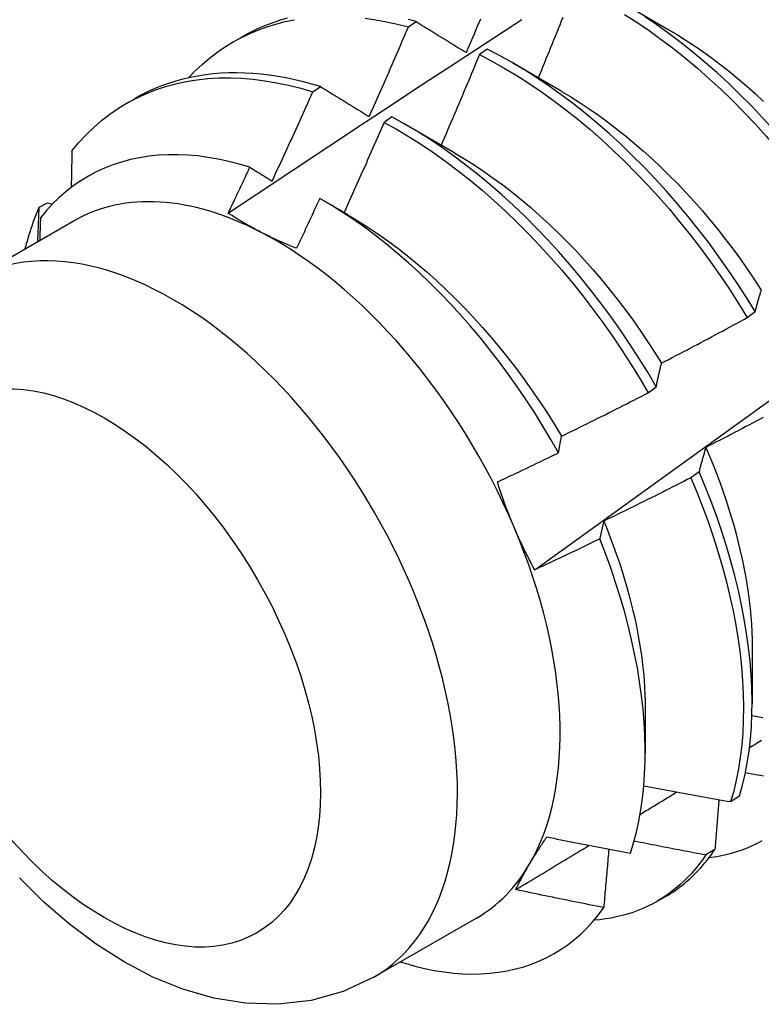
# Model space of a CAD drawing. Header units: inches. Extents: x 8.8 to 89.5, y 6.4 to 55.5.
# Tile 42 of 54: x 81.239 to 81.48, y 29.624 to 29.944. Entities that reach past the tile are written whole.
import ezdxf

# ---------------------------------------------------------------- set-up
doc = ezdxf.new("R2010")
doc.units = ezdxf.units.IN
doc.header["$MEASUREMENT"] = 0
doc.layers.add('Visible Edges(ANSI)', color=7, linetype='Continuous', lineweight=25)
doc.layers.add('Visible Tangent Edges(ANSI)', color=7, linetype='Continuous', lineweight=25)

msp = doc.modelspace()

# ---------------------------------------------------------------- linework, layer by layer
at = {"layer": 'Visible Edges(ANSI)'}
for p, q in [((81.43383, 29.95018), (81.44978, 29.94095)), ((81.3651, 29.94187), (81.36762, 29.94357)), ((81.30816, 29.937), (81.31097, 29.93862)), ((81.39073, 29.93461), (81.38822, 29.93284)), ((81.39903, 29.93014), (81.41498, 29.92091)), ((81.33403, 29.92073), (81.33654, 29.92245)), ((81.27336, 29.91696), (81.27617, 29.91858)), ((81.35973, 29.9126), (81.35723, 29.91082)), ((81.36423, 29.9101), (81.38018, 29.90087)), ((81.33724, 29.88554), (81.34538, 29.88083)), ((81.24499, 29.88327), (81.24769, 29.88462)), ((81.24769, 29.88462), (81.24923, 29.88417)), ((81.25657, 29.8789), (81.22317, 29.85967)), ((81.47534, 29.84731), (81.47793, 29.84928)), ((81.44314, 29.82287), (81.44574, 29.82485)), ((81.45966, 29.79721), (81.45701, 29.79522)), ((81.47694, 29.74014), (81.47692, 29.7217)), ((81.44215, 29.7201), (81.44213, 29.70568)), ((81.46994, 29.6899), (81.47283, 29.69178)), ((81.4648, 29.67436), (81.46186, 29.67255)), ((81.44597, 29.65746), (81.44878, 29.65908)), ((81.38723, 29.65202), (81.35382, 29.63278))]:
    msp.add_line(p, q, dxfattribs=at)
at = {"layer": 'Visible Edges(ANSI)', "flags": 128}
for points in [[(81.2936, 29.9253), (81.29577, 29.92754), (81.29803, 29.92966), (81.30037, 29.93165), (81.30279, 29.93352), (81.3053, 29.93525), (81.30789, 29.93685), (81.31056, 29.93831), (81.3133, 29.93964), (81.31611, 29.94083), (81.319, 29.94189), (81.32195, 29.9428), (81.32496, 29.94358), (81.32804, 29.94421)], [(81.30649, 29.88128), (81.31245, 29.88525), (81.31842, 29.88922), (81.32438, 29.89318), (81.33035, 29.89714), (81.33631, 29.9011), (81.34228, 29.90505), (81.34825, 29.90899), (81.35422, 29.91293), (81.36018, 29.91687), (81.36615, 29.9208), (81.37212, 29.92473), (81.3781, 29.92865), (81.38407, 29.93257), (81.39004, 29.93649), (81.39602, 29.9404), (81.40199, 29.9443)], [(81.32565, 29.94467), (81.32344, 29.94403), (81.32127, 29.94332), (81.31913, 29.94253), (81.31703, 29.94167), (81.31497, 29.94073), (81.31295, 29.93971), (81.31097, 29.93862)], [(81.35106, 29.94469), (81.35453, 29.9442), (81.35802, 29.94356), (81.36155, 29.94279), (81.3651, 29.94187)], [(81.36762, 29.94357), (81.36498, 29.94426)], [(81.36762, 29.94357), (81.36829, 29.94316), (81.36896, 29.94274), (81.36963, 29.94233), (81.37031, 29.94191), (81.37098, 29.9415), (81.37166, 29.94108), (81.37234, 29.94066), (81.37302, 29.94025), (81.37369, 29.93983), (81.37437, 29.93941), (81.37505, 29.93899), (81.37574, 29.93857), (81.37642, 29.93815), (81.3771, 29.93773), (81.37778, 29.93731), (81.37847, 29.93689), (81.37915, 29.93647), (81.37984, 29.93604), (81.38053, 29.93562), (81.38121, 29.9352), (81.3819, 29.93477), (81.38259, 29.93435), (81.38328, 29.93392), (81.38397, 29.9335)], [(81.38397, 29.9335), (81.38449, 29.93472), (81.38501, 29.93594), (81.38553, 29.93716), (81.38605, 29.93838), (81.38656, 29.9396), (81.38708, 29.94082), (81.38759, 29.94205), (81.3881, 29.94327), (81.38862, 29.94449)], [(81.40621, 29.76529), (81.41752, 29.77341), (81.42881, 29.78154), (81.4401, 29.78967), (81.45137, 29.7978), (81.46263, 29.80592), (81.47389, 29.81405), (81.48513, 29.82217), (81.49637, 29.83029), (81.50759, 29.83842), (81.5188, 29.84654), (81.53001, 29.85466), (81.5412, 29.86277), (81.55239, 29.87089), (81.56356, 29.879), (81.57473, 29.88711), (81.58589, 29.89522), (81.59703, 29.90333), (81.60817, 29.91143), (81.6193, 29.91953), (81.63042, 29.92763), (81.64153, 29.93572), (81.65263, 29.94381)], [(81.41531, 29.94491), (81.41482, 29.94368), (81.41433, 29.94246), (81.41383, 29.94123), (81.41334, 29.94001), (81.41284, 29.93878), (81.41235, 29.93756), (81.41185, 29.93633), (81.41135, 29.93511), (81.41086, 29.93388), (81.41036, 29.93266), (81.40986, 29.93144), (81.40936, 29.93021), (81.40885, 29.92899), (81.40835, 29.92777), (81.40785, 29.92654), (81.40735, 29.92532)], [(81.43538, 29.94594), (81.43939, 29.94337), (81.4434, 29.94065), (81.44738, 29.93779), (81.45133, 29.9348), (81.45526, 29.93167), (81.45914, 29.92841), (81.46299, 29.92502), (81.4668, 29.92152), (81.47055, 29.91789), (81.47426, 29.91416), (81.4779, 29.91031), (81.48148, 29.90637), (81.485, 29.90232), (81.48845, 29.89819), (81.49182, 29.89396), (81.49512, 29.88965), (81.49833, 29.88527), (81.50146, 29.88081), (81.5045, 29.87629), (81.50745, 29.87171)], [(81.51004, 29.87368), (81.50709, 29.87826), (81.50404, 29.88277), (81.5009, 29.88722), (81.49768, 29.8916), (81.49438, 29.8959), (81.491, 29.90012), (81.48755, 29.90425), (81.48403, 29.90829), (81.48044, 29.91223), (81.47679, 29.91607), (81.47308, 29.91979), (81.46932, 29.92341), (81.46551, 29.92691), (81.46166, 29.93028), (81.45777, 29.93353), (81.45384, 29.93665), (81.44989, 29.93964), (81.4459, 29.94248), (81.4419, 29.94519)], [(81.35236, 29.91267), (81.35291, 29.91388), (81.35345, 29.9151), (81.35398, 29.91631), (81.35452, 29.91753), (81.35506, 29.91874), (81.3556, 29.91995), (81.35613, 29.92117), (81.35667, 29.92239), (81.3572, 29.9236), (81.35773, 29.92482), (81.35826, 29.92603), (81.3588, 29.92725), (81.35933, 29.92847), (81.35986, 29.92968), (81.36038, 29.9309), (81.36091, 29.93212), (81.36144, 29.93334), (81.36196, 29.93456), (81.36249, 29.93577), (81.36301, 29.93699), (81.36354, 29.93821), (81.36406, 29.93943), (81.36458, 29.94065), (81.3651, 29.94187)], [(81.44978, 29.94093), (81.45265, 29.93923), (81.45551, 29.93744), (81.45836, 29.93556), (81.4612, 29.93359), (81.46403, 29.93155), (81.46684, 29.92942), (81.46963, 29.92721), (81.47241, 29.92493), (81.47516, 29.92257), (81.47789, 29.92015), (81.48059, 29.91765)], [(81.47793, 29.84928), (81.47507, 29.85391), (81.47211, 29.85849), (81.46906, 29.863), (81.46592, 29.86745), (81.46269, 29.87182), (81.45938, 29.87612), (81.456, 29.88033), (81.45254, 29.88446), (81.44902, 29.88849), (81.44542, 29.89242), (81.44177, 29.89625), (81.43806, 29.89997), (81.4343, 29.90358), (81.43049, 29.90707), (81.42663, 29.91044), (81.42274, 29.91368), (81.41881, 29.91679), (81.41485, 29.91977), (81.41087, 29.92261), (81.40686, 29.92531), (81.40284, 29.92786), (81.39881, 29.93026), (81.39477, 29.93251), (81.39073, 29.93461)], [(81.38822, 29.93284), (81.38771, 29.93161), (81.3872, 29.93038), (81.38669, 29.92916), (81.38618, 29.92793), (81.38566, 29.9267), (81.38515, 29.92547), (81.38463, 29.92425), (81.38412, 29.92302), (81.3836, 29.92179), (81.38308, 29.92057), (81.38256, 29.91934), (81.38204, 29.91812), (81.38152, 29.91689), (81.381, 29.91567), (81.38048, 29.91444), (81.37996, 29.91322), (81.37944, 29.91199), (81.37891, 29.91077), (81.37839, 29.90954), (81.37786, 29.90832), (81.37734, 29.9071), (81.37681, 29.90587), (81.37628, 29.90465), (81.37575, 29.90343)], [(81.38822, 29.93284), (81.39227, 29.93073), (81.39631, 29.92847), (81.40034, 29.92605), (81.40436, 29.92349), (81.40836, 29.92078), (81.41234, 29.91793), (81.4163, 29.91494), (81.42023, 29.91182), (81.42412, 29.90857), (81.42797, 29.90519), (81.43177, 29.90169), (81.43553, 29.89807), (81.43924, 29.89434), (81.44289, 29.89051), (81.44647, 29.88657), (81.45, 29.88253), (81.45345, 29.87839), (81.45683, 29.87417), (81.46013, 29.86987), (81.46335, 29.86549), (81.46648, 29.86104), (81.46952, 29.85652), (81.47248, 29.85194), (81.47534, 29.84731)], [(81.25564, 29.90155), (81.25789, 29.90424), (81.26025, 29.90678), (81.26272, 29.90916), (81.2653, 29.91139), (81.26798, 29.91347), (81.27076, 29.91538), (81.27364, 29.91713), (81.27662, 29.91871), (81.27969, 29.92012), (81.28284, 29.92137), (81.28608, 29.92245), (81.2894, 29.92335), (81.2928, 29.92409), (81.29627, 29.92465), (81.2998, 29.92504), (81.30341, 29.92525), (81.30707, 29.92529), (81.31079, 29.92516), (81.31456, 29.92485), (81.31838, 29.92437), (81.32224, 29.92372), (81.32614, 29.92289), (81.33007, 29.9219), (81.33403, 29.92073)], [(81.33654, 29.92245), (81.33373, 29.92328), (81.33093, 29.92403), (81.32815, 29.92469), (81.32539, 29.92527), (81.32264, 29.92576), (81.31992, 29.92617), (81.31722, 29.92648), (81.31454, 29.92671), (81.31189, 29.92686), (81.30926, 29.92692), (81.30667, 29.92688), (81.3041, 29.92677), (81.30156, 29.92656), (81.29906, 29.92627), (81.2966, 29.92589), (81.29416, 29.92542), (81.29177, 29.92486), (81.28942, 29.92422), (81.2871, 29.9235), (81.28483, 29.92268), (81.2826, 29.92179), (81.28041, 29.9208), (81.27827, 29.91974), (81.27617, 29.91858)], [(81.32078, 29.89172), (81.32134, 29.89292), (81.3219, 29.89413), (81.32246, 29.89533), (81.32302, 29.89654), (81.32358, 29.89775), (81.32414, 29.89895), (81.3247, 29.90016), (81.32525, 29.90137), (81.32581, 29.90258), (81.32636, 29.90378), (81.32691, 29.90499), (81.32747, 29.9062), (81.32802, 29.90741), (81.32857, 29.90862), (81.32912, 29.90983), (81.32967, 29.91104), (81.33022, 29.91225), (81.33077, 29.91346), (81.33131, 29.91467), (81.33186, 29.91588), (81.3324, 29.9171), (81.33295, 29.91831), (81.33349, 29.91952), (81.33403, 29.92073)], [(81.33654, 29.92245), (81.33719, 29.92205), (81.33784, 29.92164), (81.3385, 29.92124), (81.33915, 29.92084), (81.3398, 29.92044), (81.34045, 29.92003), (81.34111, 29.91963), (81.34176, 29.91922), (81.34242, 29.91882), (81.34308, 29.91841), (81.34374, 29.918), (81.34439, 29.9176), (81.34505, 29.91719), (81.34572, 29.91678), (81.34638, 29.91637), (81.34704, 29.91596), (81.3477, 29.91555), (81.34837, 29.91514), (81.34903, 29.91473), (81.3497, 29.91432), (81.35036, 29.91391), (81.35103, 29.9135), (81.3517, 29.91308), (81.35236, 29.91267)], [(81.41496, 29.92088), (81.41797, 29.91908), (81.42097, 29.91719), (81.42396, 29.91521), (81.42694, 29.91313), (81.4299, 29.91097), (81.43284, 29.90873), (81.43577, 29.9064), (81.43867, 29.90399), (81.44154, 29.9015), (81.44439, 29.89893), (81.4472, 29.89629), (81.44998, 29.89358), (81.45273, 29.89079), (81.45544, 29.88794), (81.45811, 29.88503), (81.46073, 29.88205), (81.46331, 29.87901), (81.46583, 29.87591), (81.46831, 29.87275), (81.47074, 29.86954), (81.47311, 29.86629), (81.47543, 29.86299), (81.47769, 29.85965), (81.47989, 29.85627)], [(81.44574, 29.82485), (81.44297, 29.82952), (81.4401, 29.83415), (81.43713, 29.83872), (81.43407, 29.84323), (81.43093, 29.84767), (81.4277, 29.85204), (81.42439, 29.85633), (81.421, 29.86054), (81.41754, 29.86466), (81.41401, 29.86868), (81.41041, 29.87261), (81.40675, 29.87643), (81.40304, 29.88015), (81.39928, 29.88375), (81.39546, 29.88723), (81.39161, 29.8906), (81.38771, 29.89383), (81.38378, 29.89693), (81.37982, 29.8999), (81.37583, 29.90273), (81.37183, 29.90542), (81.36781, 29.90797), (81.36377, 29.91036), (81.35973, 29.9126)], [(81.35723, 29.91082), (81.35669, 29.9096), (81.35616, 29.90837), (81.35562, 29.90715), (81.35509, 29.90592), (81.35455, 29.9047), (81.35401, 29.90348), (81.35347, 29.90226), (81.35293, 29.90103), (81.35239, 29.89981), (81.35185, 29.89859), (81.35131, 29.89737), (81.35077, 29.89615), (81.35022, 29.89493), (81.34968, 29.89371), (81.34913, 29.89249), (81.34859, 29.89127), (81.34804, 29.89005), (81.34749, 29.88883), (81.34695, 29.88761), (81.3464, 29.88639), (81.34585, 29.88517), (81.3453, 29.88395), (81.34474, 29.88273), (81.34419, 29.88152)], [(81.35723, 29.91082), (81.36127, 29.90857), (81.3653, 29.90616), (81.36932, 29.9036), (81.37333, 29.9009), (81.37731, 29.89806), (81.38127, 29.89508), (81.3852, 29.89197), (81.38909, 29.88872), (81.39294, 29.88535), (81.39675, 29.88186), (81.40051, 29.87825), (81.40422, 29.87453), (81.40787, 29.8707), (81.41146, 29.86676), (81.41499, 29.86273), (81.41845, 29.8586), (81.42183, 29.85439), (81.42513, 29.85009), (81.42836, 29.84571), (81.4315, 29.84127), (81.43455, 29.83675), (81.43751, 29.83218), (81.44037, 29.82755), (81.44314, 29.82287)], [(81.25564, 29.90155), (81.25563, 29.90105), (81.25562, 29.90056), (81.25561, 29.90006), (81.2556, 29.89957), (81.25559, 29.89908), (81.25558, 29.89858), (81.25557, 29.89809), (81.25556, 29.89759), (81.25555, 29.8971), (81.25554, 29.8966), (81.25553, 29.8961), (81.25552, 29.89561), (81.25551, 29.89511), (81.2555, 29.89462), (81.25549, 29.89412), (81.25548, 29.89362), (81.25547, 29.89313), (81.25546, 29.89263), (81.25545, 29.89213), (81.25544, 29.89164), (81.25543, 29.89114), (81.25542, 29.89064), (81.25541, 29.89014), (81.2554, 29.88965)], [(81.31353, 29.89621), (81.31007, 29.89724), (81.30664, 29.89812), (81.30325, 29.89886), (81.29989, 29.89944), (81.29657, 29.89988), (81.29329, 29.90016), (81.29005, 29.9003), (81.28687, 29.90028), (81.28373, 29.90011), (81.28064, 29.89979), (81.27762, 29.89931), (81.27466, 29.89869), (81.27178, 29.89791), (81.26897, 29.89699), (81.26623, 29.89591), (81.26357, 29.89469), (81.26099, 29.89332), (81.25849, 29.89181), (81.25608, 29.89015), (81.25375, 29.88835), (81.25152, 29.8864), (81.24937, 29.88432), (81.24733, 29.8821), (81.24539, 29.87975)], [(81.38017, 29.9008), (81.38332, 29.89893), (81.38646, 29.89696), (81.38958, 29.89489), (81.39269, 29.89271), (81.39578, 29.89045), (81.39885, 29.88809), (81.4019, 29.88563), (81.40492, 29.88309), (81.40791, 29.88046), (81.41087, 29.87774), (81.41379, 29.87494), (81.41667, 29.87206), (81.41952, 29.8691), (81.42231, 29.86607), (81.42507, 29.86297), (81.42778, 29.8598), (81.43043, 29.85657), (81.43304, 29.85328), (81.43559, 29.84993), (81.43808, 29.84654), (81.44051, 29.84309), (81.44288, 29.8396), (81.44519, 29.83607), (81.44743, 29.83251)], [(81.30649, 29.88128), (81.30679, 29.8819), (81.30708, 29.88252), (81.30738, 29.88315), (81.30767, 29.88377), (81.30797, 29.88439), (81.30826, 29.88501), (81.30856, 29.88563), (81.30885, 29.88625), (81.30914, 29.88687), (81.30944, 29.8875), (81.30973, 29.88812), (81.31002, 29.88874), (81.31032, 29.88936), (81.31061, 29.88998), (81.3109, 29.89061), (81.31119, 29.89123), (81.31149, 29.89185), (81.31178, 29.89247), (81.31207, 29.89309), (81.31236, 29.89372), (81.31265, 29.89434), (81.31294, 29.89496), (81.31323, 29.89559), (81.31353, 29.89621)], [(81.31353, 29.89621), (81.31383, 29.89602), (81.31413, 29.89584), (81.31443, 29.89565), (81.31473, 29.89546), (81.31503, 29.89528), (81.31533, 29.89509), (81.31563, 29.89491), (81.31593, 29.89472), (81.31623, 29.89453), (81.31653, 29.89435), (81.31684, 29.89416), (81.31714, 29.89397), (81.31744, 29.89378), (81.31774, 29.8936), (81.31805, 29.89341), (81.31835, 29.89322), (81.31865, 29.89303), (81.31895, 29.89285), (81.31926, 29.89266), (81.31956, 29.89247), (81.31987, 29.89228), (81.32017, 29.89209), (81.32047, 29.8919), (81.32078, 29.89172)], [(81.33626, 29.8861), (81.33595, 29.88542), (81.33564, 29.88474), (81.33533, 29.88406), (81.33502, 29.88339), (81.33471, 29.88271), (81.33439, 29.88203), (81.33408, 29.88135), (81.33377, 29.88068), (81.33346, 29.88), (81.33314, 29.87932), (81.33283, 29.87865), (81.33252, 29.87797), (81.3322, 29.87729), (81.33189, 29.87662), (81.33157, 29.87594), (81.33126, 29.87526), (81.33094, 29.87459), (81.33063, 29.87391), (81.33031, 29.87323), (81.33, 29.87256), (81.32968, 29.87188), (81.32936, 29.87121), (81.32905, 29.87053), (81.32873, 29.86986)], [(81.41394, 29.80336), (81.41145, 29.80773), (81.40887, 29.81206), (81.4062, 29.81634), (81.40345, 29.82056), (81.40061, 29.82473), (81.39769, 29.82884), (81.3947, 29.83288), (81.39164, 29.83684), (81.38852, 29.84071), (81.38534, 29.84449), (81.3821, 29.84818), (81.3788, 29.85178), (81.37545, 29.85528), (81.37205, 29.85867), (81.36861, 29.86196), (81.36512, 29.86514), (81.36159, 29.86821), (81.35803, 29.87116), (81.35444, 29.87398), (81.35083, 29.87668), (81.34721, 29.87924), (81.34357, 29.88166), (81.33992, 29.88395), (81.33626, 29.8861)], [(81.24043, 29.8696), (81.24058, 29.8702), (81.24074, 29.8708), (81.2409, 29.8714), (81.24107, 29.87199), (81.24124, 29.87258), (81.24141, 29.87316), (81.24158, 29.87375), (81.24176, 29.87433), (81.24194, 29.87491), (81.24212, 29.87548), (81.24231, 29.87606), (81.24249, 29.87663), (81.24269, 29.8772), (81.24288, 29.87776), (81.24308, 29.87833), (81.24328, 29.87889), (81.24348, 29.87944), (81.24369, 29.88), (81.2439, 29.88055), (81.24411, 29.8811), (81.24432, 29.88165), (81.24454, 29.88219), (81.24476, 29.88273), (81.24499, 29.88327)], [(81.24454, 29.87197), (81.24456, 29.87244), (81.24458, 29.87292), (81.2446, 29.87339), (81.24461, 29.87386), (81.24463, 29.87433), (81.24465, 29.8748), (81.24467, 29.87528), (81.24469, 29.87575), (81.24471, 29.87622), (81.24473, 29.87669), (81.24475, 29.87716), (81.24477, 29.87763), (81.24479, 29.8781), (81.2448, 29.87857), (81.24482, 29.87904), (81.24484, 29.87951), (81.24486, 29.87998), (81.24488, 29.88045), (81.2449, 29.88092), (81.24491, 29.88139), (81.24493, 29.88186), (81.24495, 29.88233), (81.24497, 29.8828), (81.24499, 29.88327)], [(81.24539, 29.87975), (81.24538, 29.87944), (81.24537, 29.87913), (81.24536, 29.87882), (81.24535, 29.87851), (81.24534, 29.87821), (81.24533, 29.8779), (81.24532, 29.87759), (81.24531, 29.87728), (81.2453, 29.87697), (81.24529, 29.87666), (81.24528, 29.87635), (81.24527, 29.87604), (81.24526, 29.87573), (81.24525, 29.87542), (81.24524, 29.87511), (81.24523, 29.8748), (81.24522, 29.87449), (81.24521, 29.87418), (81.2452, 29.87387), (81.24519, 29.87356), (81.24518, 29.87325), (81.24517, 29.87294), (81.24516, 29.87263), (81.24515, 29.87232)], [(81.317, 29.87515), (81.31653, 29.8754), (81.31607, 29.87564), (81.31561, 29.87588), (81.31515, 29.87613), (81.31469, 29.87637), (81.31424, 29.87662), (81.31379, 29.87687), (81.31334, 29.87712), (81.31289, 29.87737), (81.31245, 29.87762), (81.31201, 29.87788), (81.31157, 29.87813), (81.31113, 29.87839), (81.3107, 29.87865), (81.31027, 29.8789), (81.30984, 29.87916), (81.30941, 29.87942), (81.30899, 29.87969), (81.30857, 29.87995), (81.30815, 29.88021), (81.30773, 29.88048), (81.30731, 29.88075), (81.3069, 29.88101), (81.30649, 29.88128)], [(81.34539, 29.88079), (81.34866, 29.87884), (81.35193, 29.87678), (81.35519, 29.87461), (81.35843, 29.87233), (81.36164, 29.86994), (81.36484, 29.86744), (81.368, 29.86484), (81.37114, 29.86215), (81.37425, 29.85936), (81.37732, 29.85648), (81.38035, 29.85351), (81.38334, 29.85046), (81.38629, 29.84733), (81.38919, 29.84413), (81.39204, 29.84085), (81.39483, 29.83751), (81.39757, 29.8341), (81.40025, 29.83063), (81.40287, 29.82711), (81.40542, 29.82353), (81.4079, 29.8199), (81.41031, 29.81622), (81.41265, 29.8125), (81.4149, 29.80875)], [(81.32873, 29.86986), (81.32822, 29.87006), (81.3277, 29.87027), (81.32719, 29.87047), (81.32669, 29.87068), (81.32618, 29.87089), (81.32568, 29.8711), (81.32518, 29.87131), (81.32468, 29.87153), (81.32418, 29.87174), (81.32369, 29.87196), (81.3232, 29.87218), (81.32271, 29.8724), (81.32222, 29.87262), (81.32174, 29.87285), (81.32125, 29.87307), (81.32077, 29.8733), (81.32029, 29.87352), (81.31982, 29.87375), (81.31934, 29.87398), (81.31887, 29.87421), (81.3184, 29.87445), (81.31793, 29.87468), (81.31747, 29.87492), (81.317, 29.87515)], [(81.47793, 29.84928), (81.47801, 29.84959), (81.47809, 29.84989), (81.47817, 29.85019), (81.47825, 29.85049), (81.47833, 29.85079), (81.47841, 29.85109), (81.47849, 29.85139), (81.47858, 29.85169), (81.47866, 29.85198), (81.47874, 29.85228), (81.47882, 29.85257), (81.47891, 29.85286), (81.47899, 29.85315), (81.47907, 29.85344), (81.47916, 29.85373), (81.47924, 29.85402), (81.47933, 29.85431), (81.47941, 29.85459), (81.4795, 29.85487), (81.47959, 29.85516), (81.47967, 29.85544), (81.47976, 29.85572), (81.47985, 29.856), (81.47993, 29.85628)], [(81.44746, 29.83253), (81.44863, 29.83314), (81.4498, 29.83374), (81.45096, 29.83435), (81.45213, 29.83495), (81.4533, 29.83556), (81.45446, 29.83617), (81.45563, 29.83678), (81.45679, 29.83739), (81.45795, 29.838), (81.45912, 29.83862), (81.46028, 29.83923), (81.46144, 29.83985), (81.4626, 29.84046), (81.46376, 29.84108), (81.46492, 29.8417), (81.46608, 29.84232), (81.46724, 29.84294), (81.4684, 29.84356), (81.46956, 29.84418), (81.47071, 29.84481), (81.47187, 29.84543), (81.47303, 29.84606), (81.47418, 29.84668), (81.47534, 29.84731)], [(81.44574, 29.82485), (81.44581, 29.82518), (81.44588, 29.82551), (81.44594, 29.82584), (81.44601, 29.82617), (81.44608, 29.8265), (81.44615, 29.82683), (81.44622, 29.82715), (81.44629, 29.82748), (81.44636, 29.8278), (81.44643, 29.82813), (81.4465, 29.82845), (81.44658, 29.82877), (81.44665, 29.82909), (81.44672, 29.82941), (81.44679, 29.82973), (81.44687, 29.83004), (81.44694, 29.83036), (81.44701, 29.83067), (81.44709, 29.83098), (81.44716, 29.8313), (81.44724, 29.83161), (81.44731, 29.83192), (81.44739, 29.83222), (81.44746, 29.83253)], [(81.41492, 29.80875), (81.4161, 29.80932), (81.41728, 29.8099), (81.41846, 29.81048), (81.41964, 29.81106), (81.42082, 29.81164), (81.422, 29.81222), (81.42318, 29.8128), (81.42436, 29.81339), (81.42554, 29.81397), (81.42671, 29.81456), (81.42789, 29.81514), (81.42907, 29.81573), (81.43024, 29.81632), (81.43142, 29.81691), (81.43259, 29.8175), (81.43376, 29.81809), (81.43494, 29.81869), (81.43611, 29.81928), (81.43728, 29.81988), (81.43845, 29.82047), (81.43963, 29.82107), (81.4408, 29.82167), (81.44197, 29.82227), (81.44314, 29.82287)], [(81.48051, 29.81484), (81.47935, 29.81422), (81.47819, 29.8136), (81.47702, 29.81299), (81.47586, 29.81237), (81.4747, 29.81176), (81.47353, 29.81115), (81.47236, 29.81053), (81.4712, 29.80992), (81.47003, 29.80931), (81.46886, 29.8087), (81.46769, 29.8081), (81.46653, 29.80749), (81.46536, 29.80689), (81.46419, 29.80628), (81.46302, 29.80568), (81.46184, 29.80508)], [(81.41394, 29.80336), (81.41398, 29.80359), (81.41402, 29.80382), (81.41406, 29.80405), (81.4141, 29.80427), (81.41414, 29.8045), (81.41418, 29.80473), (81.41422, 29.80496), (81.41426, 29.80518), (81.4143, 29.80541), (81.41434, 29.80564), (81.41438, 29.80586), (81.41442, 29.80609), (81.41446, 29.80631), (81.4145, 29.80654), (81.41454, 29.80676), (81.41458, 29.80698), (81.41462, 29.8072), (81.41466, 29.80743), (81.41471, 29.80765), (81.41475, 29.80787), (81.41479, 29.80809), (81.41483, 29.80831), (81.41487, 29.80853), (81.41492, 29.80875)], [(81.39406, 29.79386), (81.39489, 29.79425), (81.39572, 29.79464), (81.39655, 29.79503), (81.39738, 29.79542), (81.39821, 29.79582), (81.39904, 29.79621), (81.39987, 29.7966), (81.4007, 29.79699), (81.40153, 29.79739), (81.40236, 29.79778), (81.40319, 29.79818), (81.40402, 29.79857), (81.40485, 29.79897), (81.40568, 29.79936), (81.4065, 29.79976), (81.40733, 29.80016), (81.40816, 29.80056), (81.40899, 29.80096), (81.40981, 29.80135), (81.41064, 29.80175), (81.41147, 29.80215), (81.41229, 29.80255), (81.41312, 29.80296), (81.41394, 29.80336)], [(81.46184, 29.80508), (81.46175, 29.80476), (81.46165, 29.80444), (81.46156, 29.80413), (81.46146, 29.80381), (81.46137, 29.80349), (81.46127, 29.80317), (81.46118, 29.80285), (81.46109, 29.80252), (81.46099, 29.8022), (81.4609, 29.80187), (81.46081, 29.80155), (81.46072, 29.80122), (81.46063, 29.80089), (81.46054, 29.80056), (81.46045, 29.80023), (81.46036, 29.7999), (81.46027, 29.79957), (81.46018, 29.79924), (81.46009, 29.7989), (81.46001, 29.79857), (81.45992, 29.79823), (81.45983, 29.79789), (81.45975, 29.79755), (81.45966, 29.79721)], [(81.46183, 29.80508), (81.46304, 29.80226), (81.4642, 29.79944), (81.46531, 29.79662), (81.46637, 29.7938), (81.46738, 29.79098), (81.46835, 29.78816), (81.46926, 29.78536), (81.47012, 29.78256), (81.47094, 29.77977), (81.4717, 29.77699), (81.47242, 29.77422), (81.47308, 29.77147), (81.47369, 29.76873), (81.47425, 29.76601), (81.47475, 29.76331), (81.47521, 29.76063), (81.47561, 29.75797), (81.47596, 29.75534), (81.47626, 29.75273), (81.4765, 29.75015), (81.47669, 29.7476), (81.47682, 29.74508), (81.4769, 29.7426), (81.47693, 29.74014)], [(81.47283, 29.69178), (81.4738, 29.69524), (81.47464, 29.69882), (81.47535, 29.70251), (81.47593, 29.70631), (81.47638, 29.71022), (81.47669, 29.71422), (81.47687, 29.71832), (81.47692, 29.72252), (81.47683, 29.72679), (81.47661, 29.73114), (81.47625, 29.73557), (81.47576, 29.74007), (81.47513, 29.74463), (81.47437, 29.74924), (81.47348, 29.75391), (81.47245, 29.75862), (81.4713, 29.76337), (81.47001, 29.76815), (81.4686, 29.77296), (81.46706, 29.77779), (81.46539, 29.78264), (81.4636, 29.7875), (81.46169, 29.79236), (81.45966, 29.79721)], [(81.3995, 29.77912), (81.39925, 29.77972), (81.399, 29.78032), (81.39875, 29.78092), (81.3985, 29.78153), (81.39826, 29.78213), (81.39801, 29.78274), (81.39777, 29.78335), (81.39754, 29.78396), (81.3973, 29.78457), (81.39707, 29.78518), (81.39684, 29.78579), (81.39661, 29.78641), (81.39639, 29.78702), (81.39616, 29.78764), (81.39594, 29.78826), (81.39573, 29.78887), (81.39551, 29.78949), (81.3953, 29.79011), (81.39508, 29.79074), (81.39487, 29.79136), (81.39467, 29.79198), (81.39446, 29.79261), (81.39426, 29.79324), (81.39406, 29.79386)], [(81.45701, 29.79522), (81.45583, 29.79462), (81.45466, 29.79403), (81.45349, 29.79343), (81.45231, 29.79283), (81.45114, 29.79224), (81.44996, 29.79165), (81.44878, 29.79105), (81.44761, 29.79046), (81.44643, 29.78987), (81.44525, 29.78928), (81.44407, 29.7887), (81.44289, 29.78811), (81.44171, 29.78752), (81.44053, 29.78694), (81.43935, 29.78635), (81.43817, 29.78577), (81.43699, 29.78519), (81.43581, 29.78461), (81.43462, 29.78403), (81.43344, 29.78345), (81.43226, 29.78287), (81.43107, 29.7823), (81.42989, 29.78172), (81.4287, 29.78115)], [(81.45701, 29.79522), (81.45903, 29.79037), (81.46093, 29.78551), (81.46271, 29.78065), (81.46437, 29.77581), (81.4659, 29.77098), (81.4673, 29.76617), (81.46858, 29.76139), (81.46972, 29.75664), (81.47074, 29.75193), (81.47162, 29.74727), (81.47237, 29.74266), (81.47299, 29.73811), (81.47347, 29.73361), (81.47382, 29.72919), (81.47403, 29.72484), (81.47411, 29.72057), (81.47405, 29.71639), (81.47386, 29.7123), (81.47354, 29.7083), (81.47308, 29.7044), (81.47249, 29.70061), (81.47177, 29.69692), (81.47092, 29.69335), (81.46994, 29.6899)], [(81.4287, 29.78115), (81.42864, 29.78091), (81.42858, 29.78068), (81.42853, 29.78044), (81.42847, 29.7802), (81.42841, 29.77996), (81.42835, 29.77972), (81.42829, 29.77948), (81.42824, 29.77924), (81.42818, 29.779), (81.42812, 29.77876), (81.42807, 29.77852), (81.42801, 29.77828), (81.42795, 29.77803), (81.4279, 29.77779), (81.42784, 29.77755), (81.42778, 29.7773), (81.42773, 29.77706), (81.42767, 29.77681), (81.42762, 29.77657), (81.42756, 29.77632), (81.42751, 29.77607), (81.42745, 29.77582), (81.4274, 29.77558), (81.42735, 29.77533)], [(81.42865, 29.78116), (81.42973, 29.77849), (81.43077, 29.77583), (81.43176, 29.77317), (81.43271, 29.77051), (81.43362, 29.76786), (81.43449, 29.76521), (81.43531, 29.76257), (81.43609, 29.75994), (81.43682, 29.75731), (81.4375, 29.7547), (81.43814, 29.75211), (81.43874, 29.74952), (81.43928, 29.74695), (81.43978, 29.7444), (81.44023, 29.74187), (81.44064, 29.73936), (81.44099, 29.73687), (81.4413, 29.7344), (81.44155, 29.73196), (81.44176, 29.72954), (81.44192, 29.72714), (81.44203, 29.72478), (81.4421, 29.72244), (81.44211, 29.72013)], [(81.40621, 29.76529), (81.40591, 29.76585), (81.4056, 29.76641), (81.4053, 29.76697), (81.405, 29.76753), (81.40471, 29.7681), (81.40441, 29.76866), (81.40412, 29.76923), (81.40383, 29.7698), (81.40354, 29.77037), (81.40326, 29.77094), (81.40297, 29.77152), (81.40269, 29.77209), (81.40242, 29.77267), (81.40214, 29.77325), (81.40187, 29.77383), (81.40159, 29.77441), (81.40132, 29.77499), (81.40106, 29.77558), (81.40079, 29.77616), (81.40053, 29.77675), (81.40027, 29.77734), (81.40001, 29.77793), (81.39975, 29.77852), (81.3995, 29.77912)], [(81.42735, 29.77533), (81.42647, 29.7749), (81.42559, 29.77448), (81.42471, 29.77405), (81.42384, 29.77363), (81.42296, 29.77321), (81.42208, 29.77279), (81.4212, 29.77236), (81.42032, 29.77194), (81.41944, 29.77152), (81.41856, 29.7711), (81.41768, 29.77068), (81.4168, 29.77027), (81.41592, 29.76985), (81.41504, 29.76943), (81.41416, 29.76901), (81.41328, 29.7686), (81.41239, 29.76818), (81.41151, 29.76777), (81.41063, 29.76735), (81.40975, 29.76694), (81.40886, 29.76652), (81.40798, 29.76611), (81.4071, 29.7657), (81.40621, 29.76529)], [(81.43733, 29.67311), (81.43836, 29.67648), (81.43927, 29.67996), (81.44006, 29.68355), (81.44072, 29.68725), (81.44125, 29.69104), (81.44166, 29.69493), (81.44194, 29.6989), (81.4421, 29.70295), (81.44212, 29.70709), (81.44202, 29.7113), (81.44179, 29.71559), (81.44143, 29.71994), (81.44094, 29.72436), (81.44033, 29.72884), (81.43958, 29.73337), (81.43871, 29.73794), (81.43772, 29.74254), (81.4366, 29.74717), (81.43536, 29.75183), (81.43399, 29.7565), (81.43251, 29.7612), (81.43091, 29.7659), (81.42919, 29.77061), (81.42735, 29.77533)], [(81.47686, 29.71792), (81.47806, 29.71771), (81.47926, 29.71751), (81.48046, 29.7173)], [(81.47607, 29.70749), (81.47664, 29.70783), (81.4772, 29.70818), (81.47777, 29.70852), (81.47833, 29.70887), (81.47889, 29.70921), (81.47946, 29.70956), (81.48002, 29.70991)], [(81.4806, 29.69819), (81.47962, 29.69836), (81.47865, 29.69854), (81.47767, 29.69871), (81.47669, 29.69889), (81.47571, 29.69907), (81.47473, 29.69925)], [(81.44167, 29.69501), (81.44284, 29.69479), (81.44402, 29.69457), (81.4452, 29.69435), (81.44637, 29.69413), (81.44755, 29.69392), (81.44872, 29.6937), (81.4499, 29.69348), (81.45108, 29.69327), (81.45226, 29.69305), (81.45343, 29.69284), (81.45461, 29.69263), (81.45579, 29.69241), (81.45697, 29.6922), (81.45814, 29.69199), (81.45932, 29.69178), (81.4605, 29.69157), (81.46168, 29.69136), (81.46286, 29.69115), (81.46404, 29.69094), (81.46522, 29.69073), (81.4664, 29.69052), (81.46758, 29.69032), (81.46876, 29.69011), (81.46994, 29.6899)], [(81.44046, 29.68575), (81.44096, 29.68606), (81.44146, 29.68636), (81.44196, 29.68666), (81.44246, 29.68697), (81.44295, 29.68727), (81.44345, 29.68757), (81.44395, 29.68787), (81.44445, 29.68818), (81.44495, 29.68848), (81.44544, 29.68878), (81.44594, 29.68909), (81.44644, 29.68939), (81.44694, 29.68969), (81.44744, 29.69), (81.44793, 29.6903), (81.44843, 29.6906), (81.44893, 29.69091), (81.44943, 29.69121), (81.44993, 29.69151), (81.45042, 29.69182), (81.45092, 29.69212), (81.45142, 29.69242), (81.45192, 29.69273), (81.45241, 29.69303)], [(81.4661, 29.69058), (81.46605, 29.6899), (81.466, 29.68923), (81.46594, 29.68856), (81.46589, 29.68788), (81.46584, 29.68721), (81.46578, 29.68654), (81.46573, 29.68586), (81.46568, 29.68519), (81.46562, 29.68451), (81.46557, 29.68384), (81.46552, 29.68316), (81.46546, 29.68249), (81.46541, 29.68181), (81.46535, 29.68114), (81.4653, 29.68046), (81.46524, 29.67978), (81.46519, 29.67911), (81.46513, 29.67843), (81.46508, 29.67775), (81.46502, 29.67708), (81.46497, 29.6764), (81.46491, 29.67572), (81.46486, 29.67504), (81.4648, 29.67436)], [(81.4044, 29.66942), (81.40461, 29.66978), (81.40483, 29.67015), (81.40505, 29.67051), (81.40527, 29.67087), (81.40549, 29.67124), (81.40571, 29.67161), (81.40594, 29.67198), (81.40617, 29.67234), (81.4064, 29.67272), (81.40664, 29.67309), (81.40687, 29.67346), (81.40711, 29.67383), (81.40735, 29.67421), (81.40759, 29.67459), (81.40784, 29.67497), (81.40808, 29.67535), (81.40833, 29.67573), (81.40858, 29.67611), (81.40884, 29.67649), (81.40909, 29.67688), (81.40935, 29.67726), (81.40961, 29.67765), (81.40987, 29.67804), (81.41014, 29.67843)], [(81.41014, 29.67843), (81.41127, 29.6782), (81.4124, 29.67797), (81.41353, 29.67774), (81.41466, 29.67752), (81.41579, 29.67729), (81.41692, 29.67707), (81.41805, 29.67684), (81.41919, 29.67662), (81.42032, 29.67639), (81.42145, 29.67617), (81.42258, 29.67595), (81.42372, 29.67573), (81.42485, 29.67551), (81.42598, 29.67528), (81.42712, 29.67506), (81.42825, 29.67485), (81.42939, 29.67463), (81.43052, 29.67441), (81.43166, 29.67419), (81.43279, 29.67397), (81.43393, 29.67376), (81.43506, 29.67354), (81.4362, 29.67333), (81.43733, 29.67311)], [(81.40005, 29.66128), (81.40104, 29.66188), (81.40204, 29.66248), (81.40303, 29.66308), (81.40403, 29.66368), (81.40502, 29.66428), (81.40601, 29.66488), (81.40701, 29.66548), (81.408, 29.66608), (81.409, 29.66668), (81.40999, 29.66728), (81.41098, 29.66788), (81.41198, 29.66848), (81.41297, 29.66908), (81.41396, 29.66968), (81.41496, 29.67028), (81.41595, 29.67089), (81.41694, 29.67149), (81.41794, 29.67209), (81.41893, 29.67269), (81.41992, 29.67329), (81.42092, 29.67389), (81.42191, 29.67449), (81.4229, 29.67509), (81.42389, 29.6757)], [(81.4303, 29.67445), (81.43024, 29.67366), (81.43017, 29.67287), (81.4301, 29.67208), (81.43003, 29.67129), (81.42997, 29.6705), (81.4299, 29.66971), (81.42983, 29.66892), (81.42976, 29.66813), (81.42969, 29.66734), (81.42962, 29.66655), (81.42955, 29.66575), (81.42948, 29.66496), (81.42941, 29.66417), (81.42934, 29.66338), (81.42927, 29.66258), (81.4292, 29.66179), (81.42913, 29.661), (81.42906, 29.6602), (81.42899, 29.65941), (81.42892, 29.65861), (81.42885, 29.65782), (81.42878, 29.65702), (81.4287, 29.65623), (81.42863, 29.65543)], [(81.46186, 29.67255), (81.46088, 29.67273), (81.45991, 29.67291), (81.45893, 29.67309), (81.45796, 29.67328), (81.45699, 29.67346), (81.45601, 29.67365), (81.45504, 29.67383), (81.45407, 29.67402), (81.45309, 29.6742), (81.45212, 29.67439), (81.45115, 29.67458), (81.45018, 29.67476), (81.44921, 29.67495), (81.44823, 29.67514), (81.44726, 29.67533), (81.44629, 29.67552), (81.44532, 29.67571), (81.44435, 29.6759), (81.44338, 29.67609), (81.4424, 29.67628), (81.44143, 29.67647), (81.44046, 29.67666), (81.43949, 29.67685), (81.43852, 29.67705)], [(81.44878, 29.65908), (81.44957, 29.65954), (81.45034, 29.66001), (81.4511, 29.66051), (81.45185, 29.66101), (81.4526, 29.66154), (81.45333, 29.66208), (81.45406, 29.66263), (81.45477, 29.6632), (81.45548, 29.66379), (81.45617, 29.66439), (81.45686, 29.665), (81.45753, 29.66564), (81.4582, 29.66628), (81.45885, 29.66694), (81.45949, 29.66762), (81.46013, 29.66831), (81.46075, 29.66902), (81.46136, 29.66974), (81.46196, 29.67047), (81.46255, 29.67122), (81.46313, 29.67199), (81.4637, 29.67276), (81.46425, 29.67356), (81.4648, 29.67436)], [(81.48013, 29.67713), (81.47855, 29.6763), (81.47693, 29.67552), (81.47528, 29.67481), (81.4736, 29.67417), (81.47188, 29.67358), (81.47014, 29.67306), (81.46836, 29.6726), (81.46655, 29.67221), (81.46472, 29.67189), (81.46286, 29.67162)], [(81.46186, 29.67255), (81.46077, 29.67099), (81.45964, 29.66948), (81.45848, 29.66803), (81.45727, 29.66664), (81.45601, 29.6653), (81.45472, 29.66402), (81.45339, 29.6628), (81.45203, 29.66164), (81.45062, 29.66053), (81.44917, 29.65949), (81.44769, 29.6585), (81.44618, 29.65757), (81.44462, 29.65671), (81.44304, 29.65591), (81.44142, 29.65517), (81.43976, 29.65449), (81.43808, 29.65387), (81.43636, 29.65332), (81.43462, 29.65283), (81.43284, 29.6524), (81.43103, 29.65204), (81.4292, 29.65174), (81.42734, 29.6515), (81.42545, 29.65133)], [(81.40005, 29.66128), (81.4002, 29.6616), (81.40036, 29.66193), (81.40052, 29.66225), (81.40068, 29.66258), (81.40084, 29.66291), (81.40101, 29.66324), (81.40118, 29.66357), (81.40135, 29.6639), (81.40152, 29.66424), (81.40169, 29.66457), (81.40187, 29.66491), (81.40205, 29.66525), (81.40223, 29.66559), (81.40242, 29.66593), (81.40261, 29.66627), (81.4028, 29.66662), (81.40299, 29.66696), (81.40318, 29.66731), (81.40338, 29.66766), (81.40358, 29.66801), (81.40378, 29.66836), (81.40398, 29.66871), (81.40419, 29.66907), (81.4044, 29.66942)], [(81.35382, 29.63278), (81.34389, 29.62815), (81.33342, 29.62522), (81.32275, 29.62399), (81.31216, 29.62432), (81.30178, 29.62602), (81.29172, 29.62891), (81.28199, 29.63287), (81.27259, 29.63776), (81.26354, 29.6435), (81.25485, 29.65002), (81.24652, 29.65725), (81.23858, 29.66512)], [(81.42863, 29.65543), (81.42744, 29.65567), (81.42625, 29.65591), (81.42505, 29.65614), (81.42386, 29.65638), (81.42267, 29.65662), (81.42147, 29.65686), (81.42028, 29.6571), (81.41909, 29.65734), (81.4179, 29.65758), (81.41671, 29.65782), (81.41551, 29.65807), (81.41432, 29.65831), (81.41313, 29.65855), (81.41194, 29.6588), (81.41075, 29.65904), (81.40956, 29.65929), (81.40837, 29.65954), (81.40718, 29.65978), (81.40599, 29.66003), (81.4048, 29.66028), (81.40362, 29.66053), (81.40243, 29.66078), (81.40124, 29.66103), (81.40005, 29.66128)], [(81.36718, 29.63644), (81.37037, 29.63567), (81.37352, 29.63503), (81.37664, 29.63452), (81.37972, 29.63416), (81.38276, 29.63393), (81.38575, 29.63384), (81.38869, 29.63389), (81.39159, 29.63408), (81.39444, 29.63441), (81.39723, 29.63487), (81.39995, 29.63548), (81.40261, 29.63622), (81.4052, 29.63709), (81.40772, 29.63811), (81.41017, 29.63925), (81.41254, 29.64053), (81.41484, 29.64194), (81.41707, 29.64349), (81.41921, 29.64516), (81.42127, 29.64696), (81.42324, 29.6489), (81.42513, 29.65096), (81.42693, 29.65314), (81.42863, 29.65543)]]:
    msp.add_lwpolyline(points, dxfattribs=at)
at = {"layer": 'Visible Edges(ANSI)'}
for centre, major_axis, start_param, end_param in [((81.3219, 29.76546), (-0.06533, 0.11344), 5.552669, 6.283185), ((81.3219, 29.76546), (0.06533, -0.11344), 1.363879, 2.411076), ((81.3219, 29.76546), (0.06533, -0.11344), 0.316681, 1.363879), ((81.3219, 29.76546), (0.06533, -0.11344), 0, 0.316681), ((81.3393, 29.77548), (0.07761, -0.13476), 5.712947, 5.756075)]:
    msp.add_ellipse(centre, major_axis=major_axis, ratio=0.578093, start_param=start_param, end_param=end_param, dxfattribs=at)
at = {"layer": 'Visible Tangent Edges(ANSI)'}
msp.add_ellipse((81.28849, 29.74622), major_axis=(0.06533, -0.11344), ratio=0.578093, start_param=0, end_param=3.141593, dxfattribs=at)
msp.add_ellipse((81.26622, 29.7334), major_axis=(0.04961, -0.08615), ratio=0.578093, dxfattribs=at)

doc.saveas('drawing.dxf')
